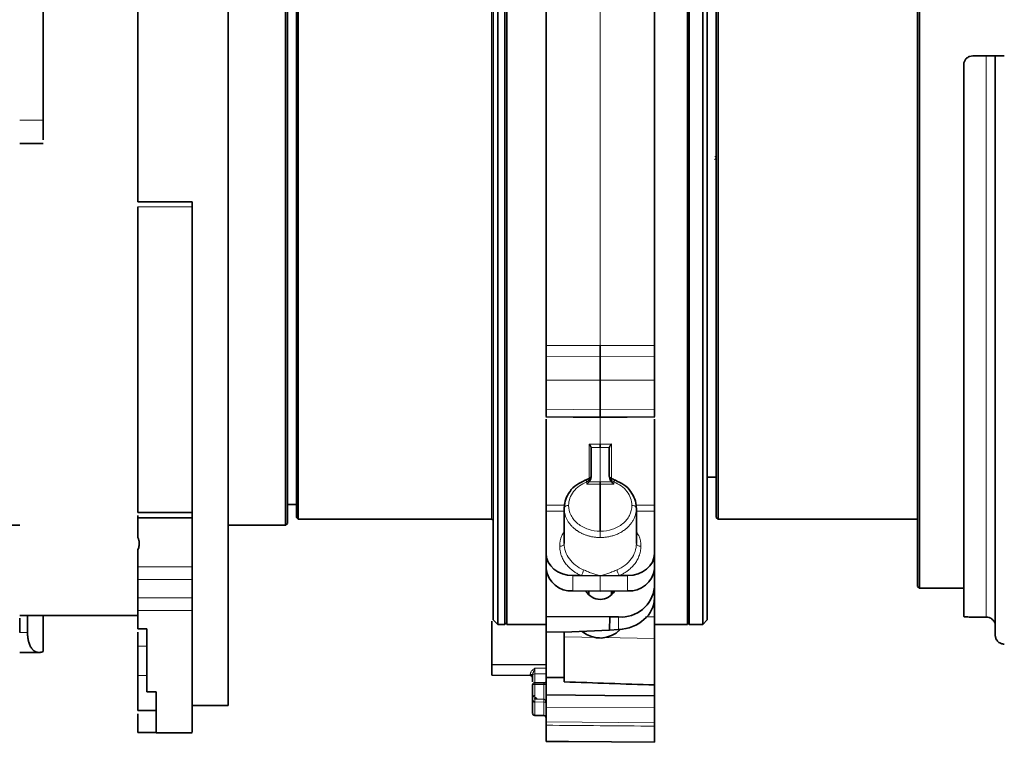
# Model space of a CAD drawing. Header units: millimetres. Extents: x 0 to 1118, y 0 to 864.
# Tile 12 of 96: x 206 to 260, y 217 to 257. Entities that reach past the tile are written whole.
import ezdxf

# ---------------------------------------------------------------- set-up
doc = ezdxf.new("R2010")
doc.units = ezdxf.units.MM

msp = doc.modelspace()

# ---------------------------------------------------------------- linework, layer by layer
at = {"color": 7, "linetype": 'Continuous', "lineweight": 35}
for p, q in [((231.957, 223.524), (231.957, 289.024)), ((232.207, 223.274), (232.207, 289.274)), ((232.607, 223.274), (232.607, 289.274)), ((232.707, 223.274), (232.707, 289.274)), ((242.707, 223.274), (242.707, 289.274)), ((242.807, 223.274), (242.807, 289.274)), ((243.557, 223.274), (243.557, 289.274)), ((243.807, 223.524), (243.807, 289.024)), ((255.457, 225.374), (255.457, 287.174)), ((255.557, 225.274), (255.557, 287.274)), ((220.457, 228.774), (220.457, 283.774)), ((220.557, 228.874), (220.557, 283.674)), ((221.057, 229.199), (221.057, 283.349)), ((221.157, 283.449), (221.157, 229.099)), ((244.307, 229.199), (244.307, 283.349)), ((244.407, 229.099), (244.407, 283.449)), ((217.282, 274.589), (217.282, 218.774)), ((258.507, 254.774), (259.257, 254.774)), ((259.757, 222.682), (259.757, 254.774)), ((258.007, 254.274), (258.007, 223.71)), ((205.732, 249.922), (207.032, 249.922)), ((212.282, 246.69), (215.282, 246.69)), ((234.883, 236.806), (234.883, 235.207)), ((237.883, 236.812), (237.883, 235.171)), ((240.883, 236.806), (240.883, 235.207)), ((234.862, 234.783), (237.901, 234.747)), ((237.865, 234.747), (240.904, 234.783)), ((237.383, 231.477), (237.383, 233.02)), ((238.383, 233.02), (238.383, 231.477)), ((237.348, 231.412), (237.374, 231.426)), ((243.807, 231.424), (244.307, 231.424)), ((237.883, 231.172), (237.883, 231.05)), ((237.883, 231.05), (237.883, 228.437)), ((220.557, 229.924), (221.057, 229.924)), ((235.883, 229.722), (235.887, 229.748)), ((235.883, 229.722), (235.883, 227.749)), ((239.883, 229.722), (239.879, 229.748)), ((239.883, 227.749), (239.883, 229.722)), ((212.282, 229.481), (215.282, 229.481)), ((212.282, 229.179), (212.282, 229.306)), ((215.282, 229.179), (212.282, 229.179)), ((221.057, 229.199), (221.157, 229.099)), ((221.157, 229.099), (231.857, 229.099)), ((234.883, 227.202), (234.883, 229.546)), ((240.883, 229.546), (240.883, 227.202)), ((244.307, 229.199), (244.407, 229.099)), ((244.407, 229.099), (255.457, 229.099)), ((163.107, 228.774), (205.732, 228.774)), ((217.282, 228.774), (220.457, 228.774)), ((220.457, 228.774), (220.557, 228.874)), ((234.883, 228.252), (234.858, 228.252)), ((240.908, 228.252), (240.883, 228.252)), ((234.883, 226.36), (234.883, 227.202)), ((240.883, 227.202), (240.883, 226.36)), ((234.883, 226.36), (234.883, 223.713)), ((240.883, 226.36), (240.883, 225.332)), ((212.282, 224.739), (212.282, 225.763)), ((236.838, 225.978), (236.37, 225.979)), ((237.883, 225.975), (236.838, 225.978)), ((238.928, 225.978), (237.883, 225.975)), ((238.928, 225.978), (239.396, 225.979)), ((215.282, 225.556), (215.282, 224.739)), ((240.883, 225.332), (240.883, 224.725)), ((255.457, 225.374), (255.557, 225.274)), ((255.557, 225.274), (258.007, 225.274)), ((237.883, 225.118), (236.37, 225.129)), ((237.258, 225.123), (237.258, 224.905)), ((239.396, 225.129), (237.883, 225.118)), ((238.508, 224.905), (238.508, 225.123)), ((240.883, 224.725), (240.883, 223.689)), ((234.883, 224.12), (234.864, 224.12)), ((205.732, 223.774), (212.282, 223.774)), ((205.732, 222.819), (205.732, 223.625)), ((206.166, 223.774), (206.166, 222.819)), ((207.032, 223.774), (207.032, 221.774)), ((234.883, 223.713), (238.405, 223.687)), ((234.883, 223.713), (234.883, 222.855)), ((238.402, 222.956), (238.405, 223.687)), ((238.405, 223.687), (238.9, 223.691)), ((258.507, 223.683), (259.257, 223.683)), ((212.282, 223.021), (212.782, 223.021)), ((215.282, 223.085), (215.282, 223.092)), ((231.957, 223.524), (232.207, 223.274)), ((232.207, 223.274), (232.607, 223.274)), ((232.607, 223.274), (232.707, 223.374)), ((232.707, 223.274), (234.883, 223.274)), ((234.88, 223.068), (234.883, 223.068)), ((240.883, 223.274), (242.707, 223.274)), ((242.707, 223.374), (242.807, 223.274)), ((242.807, 223.274), (243.557, 223.274)), ((243.557, 223.274), (243.807, 223.524)), ((212.282, 222.073), (212.282, 222.846)), ((234.883, 222.855), (235.883, 222.847)), ((234.883, 220.341), (234.883, 222.855)), ((238.402, 222.956), (235.883, 222.848)), ((235.883, 222.848), (235.883, 220.333)), ((238.402, 222.956), (238.9, 222.984)), ((240.883, 222.486), (240.883, 219.918)), ((234.883, 222.396), (234.87, 222.396)), ((234.883, 221.923), (234.87, 221.923)), ((240.897, 222.386), (240.883, 222.386)), ((240.897, 221.923), (240.883, 221.923)), ((205.732, 221.72), (206.804, 221.72)), ((234.87, 221.443), (234.883, 221.443)), ((240.883, 221.552), (240.899, 221.552)), ((234.883, 221.062), (231.883, 221.044)), ((231.883, 220.465), (231.883, 221.044)), ((212.282, 220.446), (212.282, 220.487)), ((231.883, 220.465), (234.009, 220.442)), ((234.133, 220.414), (234.133, 220.091)), ((234.883, 220.341), (234.883, 219.365)), ((235.883, 220.333), (234.883, 220.341)), ((235.883, 220.092), (235.883, 220.333)), ((212.282, 219.763), (212.282, 219.886)), ((234.133, 219.102), (234.133, 219.916)), ((234.759, 220.046), (234.257, 220.041)), ((240.883, 219.918), (240.883, 219.326)), ((212.782, 219.548), (213.282, 219.548)), ((234.133, 219.102), (234.133, 219.195)), ((215.282, 218.774), (217.282, 218.774)), ((234.883, 218.699), (234.883, 217.875)), ((240.883, 218.659), (240.883, 217.823)), ((212.282, 218.501), (213.282, 218.501)), ((212.282, 217.291), (212.282, 218.326)), ((234.255, 218.232), (234.759, 218.227)), ((213.282, 217.291), (212.282, 217.291)), ((213.282, 217.274), (215.282, 217.274))]:
    msp.add_line(p, q, dxfattribs=at)
at = {"color": 7, "linetype": 'Continuous', "lineweight": 18}
for p, q in [((231.857, 229.099), (231.857, 283.449)), ((237.883, 261.006), (237.883, 238.732)), ((259.257, 223.683), (259.257, 254.774)), ((205.732, 251.212), (207.032, 251.212)), ((244.282, 249.214), (244.229, 249.174)), ((244.214, 249.028), (244.271, 249.059)), ((215.282, 246.405), (212.282, 246.405)), ((234.883, 238.725), (237.883, 238.732)), ((237.883, 238.732), (240.883, 238.725)), ((237.883, 238.112), (234.883, 238.105)), ((240.883, 238.105), (237.883, 238.112)), ((237.883, 236.812), (234.883, 236.806)), ((240.883, 236.806), (237.883, 236.812)), ((237.883, 235.171), (234.883, 235.207)), ((240.883, 235.207), (237.883, 235.171)), ((237.883, 234.723), (234.883, 234.758)), ((240.883, 234.758), (237.883, 234.723)), ((237.883, 234.723), (237.883, 233.266)), ((237.259, 233.268), (237.883, 233.266)), ((237.883, 233.077), (237.375, 233.078)), ((237.883, 233.266), (238.507, 233.268)), ((238.391, 233.078), (237.883, 233.077)), ((237.883, 233.077), (237.883, 231.172)), ((237.135, 231.169), (237.135, 231.048)), ((237.135, 231.048), (237.883, 231.05)), ((237.26, 231.17), (237.883, 231.172)), ((237.883, 231.172), (238.506, 231.17)), ((237.883, 231.05), (238.631, 231.048)), ((238.631, 231.048), (238.631, 231.169)), ((234.883, 229.882), (235.911, 229.881)), ((239.858, 229.881), (240.883, 229.882)), ((234.883, 229.546), (235.883, 229.544)), ((240.883, 229.546), (239.883, 229.544)), ((212.282, 226.456), (215.282, 226.456)), ((215.282, 225.763), (212.282, 225.763)), ((236.37, 225.129), (236.37, 225.979)), ((237.883, 225.118), (237.883, 225.975)), ((239.396, 225.979), (239.396, 225.129)), ((212.282, 224.739), (215.282, 224.739)), ((215.282, 224.039), (212.282, 224.039)), ((238.9, 223.691), (238.9, 222.984)), ((240.883, 223.689), (240.393, 223.698)), ((205.732, 222.819), (206.166, 222.819)), ((237.847, 222.549), (235.883, 222.589)), ((240.883, 222.486), (238.018, 222.545)), ((212.282, 222.073), (212.782, 222.073)), ((234.883, 220.846), (234.257, 220.843)), ((212.282, 220.446), (212.782, 220.446)), ((234.009, 220.442), (234.009, 220.503)), ((234.883, 220.539), (234.257, 220.535)), ((234.257, 220.535), (234.257, 220.039)), ((234.759, 219.951), (234.257, 219.946)), ((234.257, 219.946), (234.257, 219.131)), ((234.759, 219.951), (234.759, 219.128)), ((234.257, 219.132), (234.257, 219.209)), ((234.257, 219.131), (234.759, 219.128)), ((234.759, 218.976), (234.257, 218.979)), ((234.759, 218.976), (234.759, 218.227)), ((240.883, 218.659), (234.883, 218.699)), ((234.883, 217.875), (240.883, 217.823))]:
    msp.add_line(p, q, dxfattribs=at)
at = {"color": 7, "linetype": 'Continuous', "lineweight": 18, "flags": 128}
for points in [[(237.135, 231.169), (237.114, 231.203), (237.095, 231.229), (237.076, 231.248), (237.061, 231.258), (237.048, 231.26), (237.046, 231.259)], [(238.72, 231.259), (238.718, 231.26), (238.705, 231.258), (238.689, 231.248), (238.671, 231.229), (238.651, 231.203), (238.631, 231.169)], [(235.635, 227.606), (235.684, 227.609), (235.73, 227.617), (235.773, 227.631), (235.811, 227.649), (235.841, 227.67), (235.864, 227.695), (235.878, 227.721), (235.883, 227.749)], [(240.131, 227.606), (240.082, 227.609), (240.036, 227.617), (239.993, 227.631), (239.955, 227.649), (239.925, 227.67), (239.902, 227.695), (239.888, 227.721), (239.883, 227.749)], [(234.759, 220.044), (234.759, 220.046), (234.759, 220.044), (234.759, 220.037), (234.759, 220.027), (234.759, 220.012), (234.759, 219.994), (234.759, 219.973), (234.759, 219.951)]]:
    msp.add_lwpolyline(points, dxfattribs=at)
at = {"color": 7, "linetype": 'Continuous', "lineweight": 35, "flags": 128}
for points in [[(240.883, 219.326), (238.139, 219.344), (236.511, 219.354), (234.883, 219.365)], [(234.883, 216.795), (236.119, 216.784), (240.883, 216.743)]]:
    msp.add_lwpolyline(points, dxfattribs=at)
at = {"color": 7, "linetype": 'Continuous', "lineweight": 18}
for centre, radius, start, end in [((236.095, 229.626), 0.241, 81.5734, 149.6984), ((239.671, 229.626), 0.241, 30.3016, 98.4266), ((236.243, 226.37), 0.713, 326.6577, 354.5726), ((239.523, 226.37), 0.713, 185.4274, 213.3423), ((234.256, 220.412), 0.123, 89.5466, 179.0369), ((240.185, 219.052), 5.427, 179.1952, 180.8048)]:
    msp.add_arc(centre, radius, start, end, dxfattribs=at)
at = {"color": 7, "linetype": 'Continuous', "lineweight": 35}
for centre, radius, start, end in [((231.857, 228.999), 0.1, 360, 90), ((236.258, 226.507), 1.383, 186.1171, 274.6372), ((239.508, 226.507), 1.383, 265.3628, 353.8829), ((239.05, 225.529), 1.844, 265.3628, 353.8829), ((237.883, 225.575), 0.911, 209.709, 330.291), ((237.881, 224.054), 1.536, 229.2414, 316.207), ((234.258, 219.195), 0.125, 90.5, 168.5217), ((234.258, 219.102), 0.125, 35.4928, 90), ((234.257, 219.103), 0.124, 180.5707, 270.316), ((234.258, 218.357), 0.125, 180, 266.4644), ((234.758, 218.102), 0.125, 0, 89.5)]:
    msp.add_arc(centre, radius, start, end, dxfattribs=at)
for centre, major_axis, ratio, start_param, end_param in [((237.133, 231.601), (-0.002, 0.498), 0.501755, 3.664291, 4.199046), ((238.633, 231.601), (0.002, 0.498), 0.501755, 2.084162, 2.618894), ((237.133, 231.19), (0.238, 0.239), 0.31759, 4.412715, 4.936293), ((238.633, 231.19), (-0.238, 0.239), 0.31759, 1.346892, 1.870471), ((236.383, 227.21), (1.5, 0.023), 0.820688, 3.129059, 4.691128), ((239.383, 227.21), (1.5, -0.023), 0.820688, 4.73365, 6.295719), ((237.884, 224.621), (0.832, 0.126), 0.81461, 2.290894, 2.421574), ((237.884, 224.621), (0.832, 0.126), 0.81461, 0.414647, 0.632338), ((238.883, 224.625), (1.985, 0.299), 0.81461, 4.598873, 6.160943), ((302.599, 255.288), (441.096, -9.954), 0.084106, 4.562454, 4.573912)]:
    msp.add_ellipse(centre, major_axis=major_axis, ratio=ratio, start_param=start_param, end_param=end_param, dxfattribs=at)
for points, knots in [([(212.282, 274.589), (212.282, 272.493), (212.282, 270.284), (212.282, 265.72), (212.282, 263.366), (212.282, 258.6), (212.282, 256.187), (212.282, 251.394), (212.282, 249.012), (212.282, 246.69)], [0, 0, 0, 0, 0.25, 0.25, 0.5, 0.5, 0.75, 0.75, 1, 1, 1, 1]), ([(207.032, 266.888), (207.032, 266.747), (207.032, 266.466), (207.032, 266.043), (207.032, 265.618), (207.032, 265.192), (207.032, 264.765), (207.032, 264.337), (207.032, 263.907), (207.032, 263.476), (207.032, 262.54), (207.032, 261.09), (207.032, 259.119), (207.032, 257.14), (207.032, 255.554), (207.032, 254.366), (207.032, 253.576), (207.032, 252.786), (207.032, 251.998), (207.032, 251.474), (207.032, 251.212)], [0, 0, 0, 0, 0.027797, 0.05558, 0.083353, 0.111121, 0.138886, 0.166655, 0.19443, 0.222215, 0.250016, 0.375, 0.500002, 0.624986, 0.749988, 0.800012, 0.850001, 0.899979, 0.949971, 1, 1, 1, 1]), ([(234.883, 261.027), (234.883, 259.135), (234.883, 257.197), (234.883, 253.311), (234.883, 251.362), (234.883, 247.538), (234.883, 245.664), (234.883, 242.065), (234.883, 240.342), (234.883, 238.725)], [0, 0, 0, 0, 0.25, 0.25, 0.5, 0.5, 0.75, 0.75, 1, 1, 1, 1]), ([(240.883, 261.027), (240.883, 259.135), (240.883, 257.197), (240.883, 253.311), (240.883, 251.362), (240.883, 247.538), (240.883, 245.664), (240.883, 242.065), (240.883, 240.342), (240.883, 238.725)], [0, 0, 0, 0, 0.25, 0.25, 0.5, 0.5, 0.75, 0.75, 1, 1, 1, 1]), ([(258.507, 254.774), (258.451, 254.768), (258.339, 254.757), (258.189, 254.671), (258.076, 254.545), (258.016, 254.404), (258.01, 254.311), (258.007, 254.274)], [0, 0, 0, 0, 0.214345, 0.428688, 0.643111, 0.857755, 1, 1, 1, 1]), ([(259.257, 254.774), (259.291, 254.774), (259.38, 254.774), (259.519, 254.774), (259.649, 254.774), (259.734, 254.774), (259.757, 254.774), (259.757, 254.774), (259.757, 254.774)], [0, 0, 0, 0, 0.128396, 0.34288, 0.557358, 0.771981, 0.986819, 1, 1, 1, 1]), ([(260.257, 254.774), (260.232, 254.774), (260.151, 254.774), (260.018, 254.774), (259.882, 254.774), (259.79, 254.774), (259.759, 254.774), (259.757, 254.774), (259.757, 254.774)], [0, 0, 0, 0, 0.0972355, 0.3115796, 0.5259801, 0.740546, 0.9553169, 1, 1, 1, 1]), ([(207.032, 251.212), (207.032, 251.184), (207.032, 251.128), (207.032, 251.044), (207.032, 250.962), (207.032, 250.854), (207.032, 250.723), (207.032, 250.576), (207.032, 250.439), (207.032, 250.316), (207.032, 250.206), (207.032, 250.146), (207.032, 250.116)], [0, 0, 0, 0, 0.062584, 0.124988, 0.187417, 0.250076, 0.374963, 0.500051, 0.624937, 0.750025, 0.874962, 1, 1, 1, 1]), ([(215.282, 246.69), (215.282, 244.57), (215.282, 242.5), (215.282, 238.522), (215.282, 236.614), (215.282, 233.018), (215.282, 231.331), (215.282, 228.228), (215.282, 226.813), (215.282, 225.556)], [0, 0, 0, 0, 0.25, 0.25, 0.5, 0.5, 0.75, 0.75, 1, 1, 1, 1]), ([(212.282, 229.481), (212.282, 229.576), (212.282, 229.768), (212.282, 230.059), (212.282, 230.353), (212.282, 230.65), (212.282, 230.951), (212.282, 231.255), (212.282, 231.562), (212.282, 231.872), (212.282, 232.186), (212.282, 232.502), (212.282, 232.823), (212.282, 233.683), (212.282, 235.128), (212.282, 237.226), (212.282, 239.412), (212.282, 241.299), (212.282, 242.842), (212.282, 243.885), (212.282, 244.807), (212.282, 245.603), (212.282, 246.138), (212.282, 246.405)], [0, 0, 0, 0, 0.020859, 0.041705, 0.06254, 0.083368, 0.10419, 0.12501, 0.145829, 0.166652, 0.18748, 0.208317, 0.229164, 0.250025, 0.375008, 0.500004, 0.624987, 0.749982, 0.81248, 0.874989, 0.91666, 0.958323, 1, 1, 1, 1]), ([(234.883, 238.105), (234.883, 238.183), (234.883, 238.288), (234.883, 238.513), (234.883, 238.627), (234.883, 238.725)], [0, 0, 0, 0, 0.5, 0.5, 1, 1, 1, 1]), ([(237.883, 238.732), (237.883, 238.717), (237.883, 238.688), (237.883, 238.64), (237.883, 238.59), (237.883, 238.537), (237.883, 238.484), (237.883, 238.429), (237.883, 238.376), (237.883, 238.324), (237.883, 238.274), (237.883, 238.228), (237.883, 238.185), (237.883, 238.146), (237.883, 238.123), (237.883, 238.112)], [0, 0, 0, 0, 0.074088, 0.150161, 0.227875, 0.306839, 0.386617, 0.466746, 0.546753, 0.626165, 0.704533, 0.781441, 0.856521, 0.929459, 1, 1, 1, 1]), ([(240.883, 238.105), (240.883, 238.183), (240.883, 238.288), (240.883, 238.513), (240.883, 238.627), (240.883, 238.725)], [0, 0, 0, 0, 0.5, 0.5, 1, 1, 1, 1]), ([(234.883, 238.105), (234.883, 238.022), (234.883, 237.927), (234.883, 237.712), (234.883, 237.597), (234.883, 237.42), (234.883, 237.361), (234.883, 237.243), (234.883, 237.184), (234.883, 237.012), (234.883, 236.904), (234.883, 236.806)], [0, 0, 0, 0, 0.25, 0.25, 0.5, 0.5, 0.625, 0.625, 0.75, 0.75, 1, 1, 1, 1]), ([(237.883, 238.112), (237.883, 238.095), (237.883, 238.061), (237.883, 238.004), (237.883, 237.943), (237.883, 237.877), (237.883, 237.807), (237.883, 237.733), (237.883, 237.656), (237.883, 237.577), (237.883, 237.495), (237.883, 237.413), (237.883, 237.33), (237.883, 237.248), (237.883, 237.168), (237.883, 237.09), (237.883, 237.015), (237.883, 236.943), (237.883, 236.875), (237.883, 236.833), (237.883, 236.812)], [0, 0, 0, 0, 0.0503976, 0.1021719, 0.1552333, 0.2094735, 0.2647652, 0.3209629, 0.3779052, 0.4354162, 0.4933094, 0.5513901, 0.6094603, 0.667322, 0.7247813, 0.7816526, 0.8377617, 0.8929485, 0.9470697, 1, 1, 1, 1]), ([(240.883, 238.105), (240.883, 238.022), (240.883, 237.927), (240.883, 237.712), (240.883, 237.597), (240.883, 237.42), (240.883, 237.361), (240.883, 237.243), (240.883, 237.184), (240.883, 237.012), (240.883, 236.904), (240.883, 236.806)], [0, 0, 0, 0, 0.25, 0.25, 0.5, 0.5, 0.625, 0.625, 0.75, 0.75, 1, 1, 1, 1]), ([(234.883, 235.207), (234.883, 235.122), (234.883, 234.952), (234.883, 234.804), (234.883, 234.793), (234.883, 234.788)], [0, 0, 0, 0, 0.345346, 0.690692, 1, 1, 1, 1]), ([(237.883, 235.171), (237.883, 235.083), (237.883, 234.903), (237.883, 234.758), (237.883, 234.76), (237.883, 234.761)], [0, 0, 0, 0, 0.359349, 0.737858, 1, 1, 1, 1]), ([(240.883, 235.207), (240.883, 235.122), (240.883, 234.952), (240.883, 234.804), (240.883, 234.793), (240.883, 234.788)], [0, 0, 0, 0, 0.3453459, 0.6906924, 1, 1, 1, 1]), ([(234.883, 234.641), (234.883, 233.812), (234.883, 232.106), (234.883, 230.637), (234.883, 229.882)], [0, 0, 0, 0, 0.485724, 1, 1, 1, 1]), ([(240.883, 234.641), (240.883, 233.812), (240.883, 232.106), (240.883, 230.637), (240.883, 229.882)], [0, 0, 0, 0, 0.4857236, 1, 1, 1, 1]), ([(237.259, 233.268), (237.267, 233.259), (237.282, 233.243), (237.302, 233.218), (237.316, 233.199), (237.331, 233.177), (237.347, 233.148), (237.364, 233.113), (237.372, 233.089), (237.375, 233.078)], [0, 0, 0, 0, 0.182351, 0.327464, 0.43368, 0.500302, 0.688993, 0.855413, 1, 1, 1, 1]), ([(237.883, 233.266), (237.883, 233.242), (237.883, 233.211), (237.883, 233.145), (237.883, 233.11), (237.883, 233.077)], [0, 0, 0, 0, 0.5, 0.5, 1, 1, 1, 1]), ([(238.507, 233.268), (238.499, 233.26), (238.487, 233.247), (238.472, 233.228), (238.457, 233.209), (238.439, 233.184), (238.419, 233.149), (238.402, 233.113), (238.394, 233.089), (238.391, 233.078)], [0, 0, 0, 0, 0.1633969, 0.2725938, 0.3275536, 0.5003038, 0.6870906, 0.8534319, 1, 1, 1, 1]), ([(237.046, 231.259), (236.885, 231.18), (236.564, 231.021), (236.281, 230.782), (236.2, 230.632), (236.196, 230.625)], [0, 0, 0, 0, 0.486948, 0.976435, 1, 1, 1, 1]), ([(237.346, 231.414), (237.325, 231.399), (237.279, 231.365), (237.171, 231.31), (237.089, 231.277), (237.046, 231.259)], [0, 0, 0, 0, 0.281951, 0.619598, 1, 1, 1, 1]), ([(237.383, 231.477), (237.383, 231.468), (237.382, 231.46), (237.381, 231.451), (237.38, 231.447), (237.379, 231.443), (237.378, 231.438), (237.377, 231.434), (237.375, 231.43), (237.374, 231.426)], [0, 0, 0, 0, 0.0000516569, 0.0000516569, 0.0000516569, 0.0000781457, 0.0000781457, 0.0000781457, 0.0001048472, 0.0001048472, 0.0001048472, 0.0001048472]), ([(238.383, 231.477), (238.383, 231.468), (238.384, 231.46), (238.385, 231.451), (238.386, 231.447), (238.387, 231.443), (238.388, 231.438), (238.389, 231.434), (238.391, 231.43), (238.392, 231.426)], [0, 0, 0, 0, 0.000051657, 0.000051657, 0.000051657, 0.0000781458, 0.0000781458, 0.0000781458, 0.0001048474, 0.0001048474, 0.0001048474, 0.0001048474]), ([(238.392, 231.426), (238.399, 231.422), (238.409, 231.419), (238.425, 231.413), (238.433, 231.408), (238.439, 231.402)], [0, 0, 0, 0, 0.5, 0.5, 1, 1, 1, 1]), ([(238.72, 231.259), (238.677, 231.277), (238.595, 231.31), (238.487, 231.364), (238.441, 231.399), (238.42, 231.414)], [0, 0, 0, 0, 0.379538, 0.716589, 1, 1, 1, 1]), ([(239.57, 230.625), (239.566, 230.632), (239.485, 230.782), (239.202, 231.021), (238.881, 231.18), (238.72, 231.259)], [0, 0, 0, 0, 0.023565, 0.513052, 1, 1, 1, 1]), ([(236.196, 230.625), (236.109, 230.492), (235.931, 230.218), (235.902, 229.907), (235.887, 229.748)], [0, 0, 0, 0, 0.486966, 1, 1, 1, 1]), ([(239.879, 229.748), (239.864, 229.907), (239.835, 230.218), (239.657, 230.492), (239.57, 230.625)], [0, 0, 0, 0, 0.513034, 1, 1, 1, 1]), ([(234.883, 229.546), (234.883, 229.598), (234.883, 229.662), (234.883, 229.785), (234.883, 229.843), (234.883, 229.882)], [0, 0, 0, 0, 0.5, 0.5, 1, 1, 1, 1]), ([(240.883, 229.546), (240.883, 229.598), (240.883, 229.662), (240.883, 229.785), (240.883, 229.843), (240.883, 229.882)], [0, 0, 0, 0, 0.5, 0.5, 1, 1, 1, 1]), ([(212.282, 228.09), (212.282, 228.179), (212.282, 228.356), (212.282, 228.627), (212.282, 228.901), (212.282, 229.086), (212.282, 229.179)], [0, 0, 0, 0, 0.250016, 0.5, 0.749984, 1, 1, 1, 1]), ([(212.282, 228.09), (212.292, 228.067), (212.31, 228.022), (212.331, 227.954), (212.346, 227.886), (212.355, 227.82), (212.359, 227.739), (212.352, 227.643), (212.327, 227.531), (212.297, 227.458), (212.282, 227.421)], [0, 0, 0, 0, 0.103071, 0.20413, 0.303451, 0.401325, 0.498054, 0.661145, 0.828002, 1, 1, 1, 1]), ([(212.282, 226.456), (212.282, 226.534), (212.282, 226.691), (212.282, 226.931), (212.282, 227.174), (212.282, 227.338), (212.282, 227.421)], [0, 0, 0, 0, 0.250015, 0.5, 0.749985, 1, 1, 1, 1]), ([(212.282, 226.456), (212.282, 226.38), (212.282, 226.261), (212.282, 226.005), (212.282, 225.869), (212.282, 225.763)], [0, 0, 0, 0, 0.5, 0.5, 1, 1, 1, 1]), ([(212.282, 224.739), (212.282, 224.685), (212.282, 224.623), (212.282, 224.494), (212.282, 224.427), (212.282, 224.297), (212.282, 224.235), (212.282, 224.124), (212.282, 224.076), (212.282, 224.039)], [0, 0, 0, 0, 0.25, 0.25, 0.5, 0.5, 0.75, 0.75, 1, 1, 1, 1]), ([(215.282, 224.039), (215.282, 224.076), (215.282, 224.124), (215.282, 224.235), (215.282, 224.297), (215.282, 224.427), (215.282, 224.494), (215.282, 224.623), (215.282, 224.685), (215.282, 224.739)], [0, 0, 0, 0, 0.25, 0.25, 0.5, 0.5, 0.75, 0.75, 1, 1, 1, 1]), ([(212.282, 223.021), (212.282, 223.086), (212.282, 223.218), (212.282, 223.419), (212.282, 223.622), (212.282, 223.829), (212.282, 223.969), (212.282, 224.039)], [0, 0, 0, 0, 0.200019, 0.400009, 0.599991, 0.799981, 1, 1, 1, 1]), ([(215.282, 224.039), (215.282, 223.258), (215.282, 221.696), (215.282, 219.898), (215.282, 218.517), (215.282, 217.651), (215.282, 217.254), (215.282, 217.313), (215.282, 217.328)], [0, 0, 0, 0, 0.187376, 0.374751, 0.562127, 0.749503, 0.936878, 1, 1, 1, 1]), ([(240.883, 223.689), (240.883, 223.668), (240.883, 223.642), (240.883, 223.581), (240.883, 223.545), (240.883, 223.464), (240.883, 223.419), (240.883, 223.322), (240.883, 223.269), (240.883, 223.159), (240.883, 223.102), (240.883, 222.983), (240.883, 222.921), (240.883, 222.735), (240.883, 222.608), (240.883, 222.486)], [0, 0, 0, 0, 0.125, 0.125, 0.25, 0.25, 0.375, 0.375, 0.5, 0.5, 0.625, 0.625, 0.75, 0.75, 1, 1, 1, 1]), ([(258.007, 223.71), (258.013, 223.707), (258.024, 223.7), (258.11, 223.692), (258.237, 223.686), (258.378, 223.684), (258.471, 223.683), (258.507, 223.683)], [0, 0, 0, 0, 0.2150962, 0.4302019, 0.6450691, 0.8596406, 1, 1, 1, 1]), ([(259.257, 223.683), (259.311, 223.678), (259.4, 223.67), (259.532, 223.608), (259.646, 223.512), (259.733, 223.365), (259.757, 223.248), (259.757, 223.187), (259.757, 223.183)], [0, 0, 0, 0, 0.2045891, 0.3384074, 0.5530695, 0.767725, 0.9825374, 1, 1, 1, 1]), ([(231.883, 223.453), (231.883, 223.1), (231.883, 222.091), (231.883, 221.457), (231.883, 221.044)], [0, 0, 0, 0, 0.349808, 1, 1, 1, 1]), ([(206.166, 222.819), (206.166, 222.792), (206.167, 222.738), (206.171, 222.659), (206.178, 222.582), (206.187, 222.507), (206.199, 222.434), (206.214, 222.364), (206.236, 222.278), (206.267, 222.182), (206.311, 222.081), (206.362, 221.99), (206.4, 221.94), (206.42, 221.914)], [0, 0, 0, 0, 0.069925, 0.139378, 0.208651, 0.278034, 0.347819, 0.418291, 0.489729, 0.615331, 0.741322, 0.8691, 1, 1, 1, 1]), ([(260.257, 222.182), (260.224, 222.184), (260.135, 222.189), (260.017, 222.237), (259.898, 222.325), (259.807, 222.443), (259.762, 222.576), (259.758, 222.657), (259.757, 222.682)], [0, 0, 0, 0, 0.12703, 0.341252, 0.475047, 0.689703, 0.904353, 1, 1, 1, 1]), ([(212.282, 220.487), (212.282, 220.505), (212.282, 220.541), (212.282, 220.6), (212.282, 220.662), (212.282, 220.73), (212.282, 220.801), (212.282, 220.876), (212.282, 220.956), (212.282, 221.039), (212.282, 221.15), (212.282, 221.292), (212.282, 221.471), (212.282, 221.66), (212.282, 221.86), (212.282, 222.002), (212.282, 222.073)], [0, 0, 0, 0, 0.055791, 0.111402, 0.166886, 0.222294, 0.277678, 0.33309, 0.388584, 0.44421, 0.500021, 0.600305, 0.700141, 0.799832, 0.899684, 1, 1, 1, 1]), ([(206.42, 221.914), (206.43, 221.902), (206.45, 221.879), (206.483, 221.847), (206.516, 221.819), (206.563, 221.786), (206.624, 221.753), (206.701, 221.728), (206.781, 221.718), (206.863, 221.722), (206.947, 221.739), (207.004, 221.762), (207.032, 221.774)], [0, 0, 0, 0, 0.060142, 0.120547, 0.181354, 0.242695, 0.36623, 0.491368, 0.617392, 0.744471, 0.872032, 1, 1, 1, 1]), ([(212.282, 218.501), (212.282, 218.507), (212.282, 218.519), (212.282, 218.545), (212.282, 218.575), (212.282, 218.611), (212.282, 218.653), (212.282, 218.73), (212.282, 218.864), (212.282, 219.084), (212.282, 219.352), (212.282, 219.615), (212.282, 219.849), (212.282, 220.036), (212.282, 220.234), (212.282, 220.375), (212.282, 220.446)], [0, 0, 0, 0, 0.041674, 0.083338, 0.124997, 0.166658, 0.208326, 0.250006, 0.374992, 0.500001, 0.624985, 0.749995, 0.812502, 0.874991, 0.937484, 1, 1, 1, 1]), ([(234.133, 220.289), (234.133, 220.299), (234.132, 220.316), (234.124, 220.35), (234.11, 220.381), (234.087, 220.409), (234.064, 220.427), (234.038, 220.439), (234.018, 220.441), (234.009, 220.442)], [0, 0, 0, 0, 0.145861, 0.249542, 0.498233, 0.63091, 0.748148, 0.878324, 1, 1, 1, 1]), ([(234.257, 220.039), (234.249, 220.038), (234.234, 220.037), (234.203, 220.028), (234.167, 220.005), (234.144, 219.971), (234.135, 219.94), (234.134, 219.925), (234.133, 219.916)], [0, 0, 0, 0, 0.11486, 0.241118, 0.500487, 0.759595, 0.858611, 1, 1, 1, 1]), ([(234.882, 220.048), (234.875, 220.048), (234.86, 220.049), (234.816, 220.047), (234.779, 220.046), (234.759, 220.046)], [0, 0, 0, 0, 0.269773, 0.606154, 1, 1, 1, 1]), ([(213.282, 219.548), (213.282, 219.063), (213.282, 218.092), (213.282, 217.372), (213.282, 217.342), (213.282, 217.328)], [0, 0, 0, 0, 0.362136, 0.724272, 1, 1, 1, 1]), ([(234.257, 219.131), (234.255, 219.131), (234.251, 219.131), (234.248, 219.135), (234.249, 219.139), (234.252, 219.144), (234.259, 219.151), (234.272, 219.16), (234.294, 219.17), (234.317, 219.176), (234.336, 219.178), (234.353, 219.178), (234.362, 219.174), (234.359, 219.171), (234.354, 219.17), (234.35, 219.17), (234.34, 219.169), (234.315, 219.169), (234.278, 219.18), (234.262, 219.193), (234.258, 219.2), (234.258, 219.203), (234.258, 219.204)], [0, 0, 0, 0, 0.0205777, 0.0274097, 0.0359109, 0.0517788, 0.0751022, 0.1137289, 0.1849613, 0.2816274, 0.340062, 0.4042048, 0.5420831, 0.6088427, 0.6424137, 0.659155, 0.6761307, 0.8137409, 0.9085914, 0.9543754, 0.9881992, 1, 1, 1, 1]), ([(234.883, 219.365), (234.883, 219.195), (234.883, 219.051), (234.883, 218.825), (234.883, 218.745), (234.883, 218.699)], [0, 0, 0, 0, 0.5, 0.5, 1, 1, 1, 1]), ([(240.883, 219.326), (240.883, 219.157), (240.883, 219.012), (240.883, 218.785), (240.883, 218.705), (240.883, 218.659)], [0, 0, 0, 0, 0.5, 0.5, 1, 1, 1, 1]), ([(234.133, 219.102), (234.133, 218.925), (234.133, 218.571), (234.133, 218.358), (234.133, 218.381), (234.133, 218.388)], [0, 0, 0, 0, 0.410957, 0.821914, 1, 1, 1, 1]), ([(234.854, 219.048), (234.858, 219.037), (234.868, 219.015), (234.876, 218.982), (234.882, 218.944), (234.883, 218.92), (234.883, 218.905)], [0, 0, 0, 0, 0.221402, 0.491206, 0.699336, 1, 1, 1, 1]), ([(234.883, 217.688), (234.883, 217.737), (234.883, 217.785), (234.883, 217.854), (234.883, 217.875), (234.883, 217.875)], [0, 0, 0, 0, 0.5, 0.5, 1, 1, 1, 1]), ([(234.883, 217.688), (234.883, 217.523), (234.883, 217.361), (234.883, 217.06), (234.883, 216.92), (234.883, 216.795)], [0, 0, 0, 0, 0.5, 0.5, 1, 1, 1, 1]), ([(240.883, 217.64), (240.883, 217.689), (240.883, 217.736), (240.883, 217.803), (240.883, 217.823), (240.883, 217.823)], [0, 0, 0, 0, 0.5, 0.5, 1, 1, 1, 1]), ([(240.883, 217.64), (240.883, 217.474), (240.883, 217.311), (240.883, 217.008), (240.883, 216.868), (240.883, 216.743)], [0, 0, 0, 0, 0.5, 0.5, 1, 1, 1, 1])]:
    msp.add_open_spline(points, degree=3, knots=knots, dxfattribs=at)
at = {"color": 7, "linetype": 'Continuous', "lineweight": 18}
for points, knots in [([(237.259, 231.357), (237.259, 231.401), (237.259, 231.993), (237.259, 232.655), (237.259, 233.268)], [0, 0, 0, 0, 0.0740942, 1, 1, 1, 1]), ([(238.507, 233.268), (238.507, 232.656), (238.507, 231.978), (238.507, 231.371), (238.507, 231.313)], [0, 0, 0, 0, 0.903182, 1, 1, 1, 1]), ([(237.135, 231.169), (237.177, 231.202), (237.22, 231.234), (237.297, 231.297), (237.33, 231.328), (237.352, 231.357)], [0, 0, 0, 0, 0.5, 0.5, 1, 1, 1, 1]), ([(238.414, 231.357), (238.436, 231.328), (238.469, 231.297), (238.546, 231.234), (238.589, 231.202), (238.631, 231.169)], [0, 0, 0, 0, 0.5, 0.5, 1, 1, 1, 1]), ([(236.131, 229.865), (236.131, 230.136), (236.226, 230.406), (236.58, 230.865), (236.837, 231.053), (237.135, 231.169)], [0, 0, 0, 0, 0.5, 0.5, 1, 1, 1, 1]), ([(238.631, 231.169), (238.929, 231.053), (239.186, 230.865), (239.54, 230.406), (239.635, 230.136), (239.635, 229.865)], [0, 0, 0, 0, 0.5, 0.5, 1, 1, 1, 1]), ([(235.883, 229.722), (235.884, 229.866), (235.886, 230.019), (235.957, 230.157), (235.962, 230.166)], [0, 0, 0, 0, 0.935727, 1, 1, 1, 1]), ([(239.804, 230.166), (239.809, 230.157), (239.88, 230.019), (239.882, 229.866), (239.883, 229.722)], [0, 0, 0, 0, 0.064273, 1, 1, 1, 1]), ([(237.883, 228.089), (237.849, 228.09), (237.781, 228.09), (237.682, 228.096), (237.585, 228.106), (237.492, 228.119), (237.402, 228.135), (237.315, 228.154), (237.232, 228.175), (237.152, 228.199), (237.076, 228.225), (237.004, 228.252), (236.935, 228.281), (236.87, 228.311), (236.808, 228.341), (236.75, 228.373), (236.695, 228.405), (236.644, 228.437), (236.596, 228.469), (236.551, 228.501), (236.508, 228.532), (236.433, 228.592), (236.329, 228.686), (236.209, 228.82), (236.107, 228.962), (236.024, 229.109), (235.961, 229.26), (235.916, 229.414), (235.888, 229.568), (235.885, 229.671), (235.883, 229.722)], [0, 0, 0, 0, 0.032592, 0.064385, 0.09538, 0.125576, 0.154974, 0.183572, 0.211372, 0.238374, 0.264576, 0.28998, 0.314585, 0.338392, 0.361399, 0.383608, 0.405018, 0.42563, 0.445442, 0.464456, 0.482671, 0.500087, 0.565571, 0.630199, 0.693972, 0.756889, 0.81895, 0.880156, 0.940506, 1, 1, 1, 1]), ([(237.883, 228.437), (237.654, 228.436), (237.424, 228.472), (237.001, 228.614), (236.806, 228.719), (236.482, 228.983), (236.352, 229.142), (236.176, 229.489), (236.131, 229.677), (236.131, 229.865)], [0, 0, 0, 0, 0.25, 0.25, 0.5, 0.5, 0.75, 0.75, 1, 1, 1, 1]), ([(239.635, 229.865), (239.635, 229.677), (239.59, 229.489), (239.414, 229.142), (239.284, 228.983), (238.96, 228.719), (238.765, 228.614), (238.341, 228.472), (238.112, 228.436), (237.883, 228.437)], [0, 0, 0, 0, 0.25, 0.25, 0.5, 0.5, 0.75, 0.75, 1, 1, 1, 1]), ([(239.883, 229.722), (239.882, 229.695), (239.882, 229.64), (239.874, 229.558), (239.861, 229.476), (239.843, 229.394), (239.82, 229.312), (239.792, 229.231), (239.758, 229.15), (239.719, 229.071), (239.675, 228.992), (239.625, 228.916), (239.57, 228.84), (239.51, 228.767), (239.444, 228.697), (239.373, 228.629), (239.297, 228.563), (239.214, 228.499), (239.121, 228.435), (239.014, 228.371), (238.895, 228.309), (238.761, 228.25), (238.612, 228.197), (238.449, 228.152), (238.272, 228.117), (238.082, 228.093), (237.95, 228.091), (237.883, 228.089)], [0, 0, 0, 0, 0.03163, 0.0635037, 0.0956211, 0.1279822, 0.1605869, 0.1934354, 0.2265275, 0.2598633, 0.2934429, 0.3272661, 0.3613331, 0.3956437, 0.4301981, 0.4649962, 0.500038, 0.5356624, 0.5744813, 0.6164944, 0.6617015, 0.7101023, 0.7616964, 0.8164836, 0.8744635, 0.9356358, 1, 1, 1, 1]), ([(235.635, 227.606), (235.647, 227.808), (235.665, 228.09), (235.835, 228.331), (235.883, 228.399)], [0, 0, 0, 0, 0.717529, 1, 1, 1, 1]), ([(237.883, 228.437), (237.883, 228.413), (237.883, 228.384), (237.883, 228.32), (237.883, 228.284), (237.883, 228.216), (237.883, 228.184), (237.883, 228.129), (237.883, 228.106), (237.883, 228.089)], [0, 0, 0, 0, 0.25, 0.25, 0.5, 0.5, 0.75, 0.75, 1, 1, 1, 1]), ([(239.883, 228.399), (239.931, 228.331), (240.101, 228.09), (240.118, 227.808), (240.131, 227.606)], [0, 0, 0, 0, 0.282679, 1, 1, 1, 1]), ([(236.838, 225.978), (236.808, 225.991), (236.749, 226.017), (236.662, 226.061), (236.578, 226.107), (236.497, 226.157), (236.418, 226.21), (236.291, 226.303), (236.129, 226.445), (235.953, 226.65), (235.813, 226.873), (235.723, 227.083), (235.669, 227.274), (235.64, 227.439), (235.637, 227.551), (235.635, 227.606)], [0, 0, 0, 0, 0.041618, 0.08315, 0.124682, 0.166302, 0.208094, 0.250144, 0.375396, 0.500036, 0.624561, 0.749925, 0.833695, 0.916824, 1, 1, 1, 1]), ([(236.952, 226.302), (236.631, 226.439), (236.358, 226.649), (235.984, 227.155), (235.883, 227.452), (235.883, 227.749)], [0, 0, 0, 0, 0.5, 0.5, 1, 1, 1, 1]), ([(239.883, 227.749), (239.883, 227.452), (239.782, 227.155), (239.408, 226.649), (239.135, 226.439), (238.814, 226.302)], [0, 0, 0, 0, 0.5, 0.5, 1, 1, 1, 1]), ([(240.131, 227.606), (240.13, 227.578), (240.129, 227.523), (240.122, 227.44), (240.111, 227.357), (240.095, 227.274), (240.074, 227.192), (240.032, 227.057), (239.953, 226.873), (239.813, 226.65), (239.637, 226.445), (239.451, 226.282), (239.271, 226.156), (239.105, 226.058), (238.987, 226.005), (238.928, 225.978)], [0, 0, 0, 0, 0.041617, 0.083147, 0.124679, 0.166297, 0.208089, 0.250138, 0.375388, 0.500027, 0.624553, 0.749919, 0.833691, 0.916821, 1, 1, 1, 1]), ([(237.883, 225.986), (237.841, 225.983), (237.801, 225.993), (237.722, 226.012), (237.603, 226.044), (237.485, 226.085), (237.33, 226.142), (237.253, 226.174), (237.101, 226.238), (237.026, 226.271), (236.952, 226.302)], [0, 0, 0, 0, 0.125, 0.125, 0.25, 0.5, 0.5, 0.75, 0.75, 1, 1, 1, 1]), ([(238.814, 226.302), (238.74, 226.271), (238.665, 226.238), (238.513, 226.174), (238.436, 226.142), (238.281, 226.085), (238.163, 226.044), (238.044, 226.012), (237.965, 225.993), (237.925, 225.983), (237.883, 225.986)], [0, 0, 0, 0, 0.25, 0.25, 0.5, 0.5, 0.75, 0.875, 0.875, 1, 1, 1, 1]), ([(234.009, 220.503), (234.009, 220.515), (234.01, 220.539), (234.018, 220.574), (234.03, 220.61), (234.05, 220.651), (234.081, 220.697), (234.128, 220.747), (234.188, 220.795), (234.233, 220.826), (234.257, 220.843)], [0, 0, 0, 0, 0.082516, 0.16574, 0.250961, 0.339377, 0.479773, 0.629069, 0.80419, 1, 1, 1, 1]), ([(234.257, 220.843), (234.253, 220.832), (234.246, 220.812), (234.234, 220.781), (234.221, 220.744), (234.206, 220.703), (234.187, 220.656), (234.169, 220.611), (234.151, 220.565), (234.137, 220.519), (234.134, 220.486), (234.133, 220.47)], [0, 0, 0, 0, 0.082989, 0.166603, 0.251154, 0.378767, 0.500733, 0.632286, 0.750668, 0.879028, 1, 1, 1, 1]), ([(234.257, 220.843), (234.257, 220.831), (234.257, 220.806), (234.257, 220.768), (234.257, 220.728), (234.257, 220.689), (234.257, 220.651), (234.257, 220.617), (234.257, 220.588), (234.257, 220.564), (234.257, 220.546), (234.257, 220.539), (234.257, 220.535)], [0, 0, 0, 0, 0.092534, 0.189776, 0.290877, 0.394723, 0.5, 0.605276, 0.709123, 0.810223, 0.907466, 1, 1, 1, 1]), ([(234.009, 220.503), (234.038, 220.503), (234.072, 220.499), (234.121, 220.487), (234.133, 220.478), (234.133, 220.47)], [0, 0, 0, 0, 0.5, 0.5, 1, 1, 1, 1]), ([(234.257, 219.946), (234.225, 219.946), (234.192, 219.943), (234.146, 219.932), (234.133, 219.924), (234.133, 219.916)], [0, 0, 0, 0, 0.5, 0.5, 1, 1, 1, 1]), ([(234.257, 220.039), (234.257, 220.044), (234.257, 220.039), (234.257, 220.004), (234.257, 219.974), (234.257, 219.946)], [0, 0, 0, 0, 0.5, 0.5, 1, 1, 1, 1]), ([(234.759, 220.044), (234.77, 220.044), (234.791, 220.044), (234.823, 220.046), (234.854, 220.048), (234.873, 220.05), (234.883, 220.051)], [0, 0, 0, 0, 0.250275, 0.497539, 0.746049, 1, 1, 1, 1]), ([(234.883, 219.973), (234.883, 219.972), (234.882, 219.969), (234.875, 219.966), (234.867, 219.963), (234.857, 219.96), (234.839, 219.957), (234.807, 219.953), (234.775, 219.952), (234.759, 219.951)], [0, 0, 0, 0, 0.124092, 0.236288, 0.336581, 0.424964, 0.501433, 0.756856, 1, 1, 1, 1]), ([(234.257, 219.131), (234.257, 219.127), (234.257, 219.114), (234.257, 219.089), (234.256, 219.055), (234.256, 219.022), (234.257, 219.006), (234.257, 218.999)], [0, 0, 0, 0, 0.092301, 0.256238, 0.500281, 0.776261, 1, 1, 1, 1]), ([(234.257, 218.979), (234.257, 218.733), (234.257, 218.296), (234.257, 218.28), (234.257, 218.274)], [0, 0, 0, 0, 0.564311, 1, 1, 1, 1]), ([(234.759, 219.128), (234.764, 219.128), (234.774, 219.127), (234.788, 219.122), (234.802, 219.114), (234.819, 219.101), (234.838, 219.078), (234.848, 219.059), (234.854, 219.048)], [0, 0, 0, 0, 0.096979, 0.200756, 0.315714, 0.445104, 0.689757, 1, 1, 1, 1]), ([(234.883, 218.905), (234.883, 218.91), (234.882, 218.918), (234.876, 218.929), (234.868, 218.94), (234.854, 218.951), (234.838, 218.96), (234.818, 218.967), (234.798, 218.972), (234.779, 218.975), (234.766, 218.975), (234.759, 218.976)], [0, 0, 0, 0, 0.168469, 0.283296, 0.433721, 0.55701, 0.694598, 0.803079, 0.878008, 0.942306, 1, 1, 1, 1])]:
    msp.add_open_spline(points, degree=3, knots=knots, dxfattribs=at)
at = {"color": 7, "linetype": 'Continuous', "lineweight": 35}
for points in [[(237.375, 233.078), (237.38, 233.059), (237.383, 233.04), (237.383, 233.02)], [(238.383, 233.02), (238.383, 233.04), (238.385, 233.059), (238.391, 233.078)], [(237.374, 231.426), (237.366, 231.403), (237.358, 231.38), (237.352, 231.357)], [(238.414, 231.357), (238.408, 231.38), (238.4, 231.403), (238.392, 231.426)], [(237.883, 225.975), (237.883, 225.979), (237.883, 225.983), (237.883, 225.986)], [(212.782, 223.021), (212.782, 221.618), (212.782, 220.452), (212.782, 219.548)], [(234.133, 220.47), (234.133, 220.445), (234.133, 220.426), (234.133, 220.414)]]:
    msp.add_open_spline(points, degree=3, dxfattribs=at)
at = {"color": 7, "linetype": 'Continuous', "lineweight": 18}
for points in [[(234.257, 218.999), (234.257, 218.989), (234.257, 218.982), (234.257, 218.979)], [(240.883, 217.64), (238.883, 217.657), (236.883, 217.672), (234.883, 217.688)]]:
    msp.add_open_spline(points, degree=3, dxfattribs=at)

doc.saveas('drawing.dxf')
